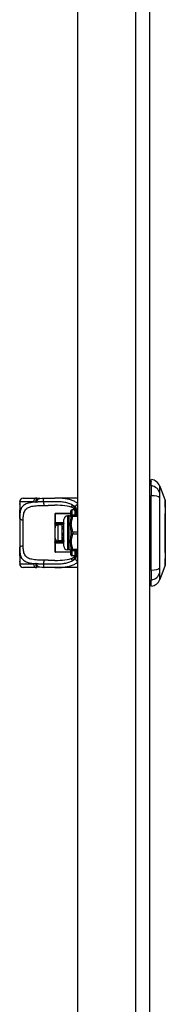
# Model space of a CAD drawing. Header units: inches. Extents: x 10 to 196, y 10 to 109.
# Tile 112 of 239: x 45.66 to 47.27, y 42.13 to 53.02. Entities that reach past the tile are written whole.
import ezdxf

# ---------------------------------------------------------------- set-up
doc = ezdxf.new("R2010")
doc.units = ezdxf.units.IN
doc.header["$MEASUREMENT"] = 0
doc.layers.add('Visible Edges(ANSI)', color=7, linetype='Continuous', lineweight=25)
doc.layers.add('Visible Tangent Edges(ANSI)', color=7, linetype='Continuous', lineweight=25)

msp = doc.modelspace()

# ---------------------------------------------------------------- linework, layer by layer
at = {"layer": 'Visible Edges(ANSI)'}
for p, q in [((47.103, 17.604), (47.103, 77.085)), ((46.303, 40.387), (46.303, 54.302)), ((47.118, 47.868), (47.118, 47.936)), ((47.118, 47.868), (47.118, 47.757)), ((47.211, 47.862), (47.273, 47.702)), ((45.697, 47.729), (45.833, 47.729)), ((46.303, 47.729), (46.047, 47.729)), ((47.118, 46.933), (47.118, 47.757)), ((45.658, 47.689), (45.658, 47.67)), ((45.658, 47.67), (45.658, 47.546)), ((45.658, 47.508), (45.658, 47.546)), ((46.048, 47.551), (46.048, 47.552)), ((46.048, 47.551), (46.048, 47.45)), ((46.225, 47.56), (46.056, 47.56)), ((46.207, 47.532), (46.187, 47.532)), ((46.225, 47.539), (46.225, 47.589)), ((46.246, 47.539), (46.23, 47.539)), ((46.267, 47.601), (46.237, 47.601)), ((46.303, 47.539), (46.246, 47.539)), ((46.284, 47.59), (46.284, 47.539)), ((45.658, 47.508), (45.658, 47.182)), ((46.048, 47.446), (46.048, 47.45)), ((46.048, 47.446), (46.048, 47.382)), ((46.05, 47.287), (46.05, 47.402)), ((46.129, 47.433), (46.082, 47.433)), ((46.129, 47.433), (46.13, 47.434)), ((46.129, 47.397), (46.129, 47.433)), ((46.148, 47.197), (46.148, 47.492)), ((46.05, 47.382), (46.048, 47.382)), ((46.048, 47.308), (46.05, 47.308)), ((46.048, 47.308), (46.048, 47.244)), ((46.129, 47.308), (46.129, 47.397)), ((46.129, 47.256), (46.129, 47.308)), ((46.139, 47.345), (46.148, 47.345)), ((46.14, 47.32), (46.141, 47.321)), ((46.048, 47.24), (46.048, 47.244)), ((46.048, 47.24), (46.048, 47.139)), ((46.129, 47.256), (46.082, 47.256)), ((46.129, 47.256), (46.129, 47.256)), ((46.129, 47.256), (46.13, 47.255)), ((46.131, 47.255), (46.134, 47.255)), ((46.148, 47.245), (46.144, 47.241)), ((46.148, 47.245), (46.144, 47.241)), ((46.147, 47.25), (46.148, 47.25)), ((45.658, 47.144), (45.658, 47.182)), ((45.658, 47.144), (45.658, 47.02)), ((46.048, 47.138), (46.048, 47.139)), ((46.225, 47.13), (46.056, 47.13)), ((46.207, 47.158), (46.187, 47.158)), ((46.225, 47.101), (46.225, 47.15)), ((46.23, 47.15), (46.246, 47.15)), ((46.267, 47.089), (46.237, 47.089)), ((46.246, 47.15), (46.303, 47.15)), ((46.284, 47.15), (46.284, 47.106)), ((45.658, 47.02), (45.658, 47.001)), ((47.273, 46.988), (47.211, 46.828)), ((45.833, 46.961), (45.697, 46.961)), ((46.303, 46.961), (46.047, 46.961)), ((47.118, 46.933), (47.118, 46.823)), ((47.118, 46.754), (47.118, 46.823))]:
    msp.add_line(p, q, dxfattribs=at)
at = {"layer": 'Visible Edges(ANSI)', "flags": 128}
for points in [[(45.85, 47.728), (45.849, 47.728), (45.848, 47.728), (45.848, 47.728), (45.847, 47.728), (45.846, 47.728), (45.845, 47.728), (45.845, 47.728), (45.844, 47.728), (45.843, 47.728), (45.843, 47.728), (45.842, 47.729), (45.841, 47.729), (45.84, 47.729), (45.84, 47.729), (45.839, 47.729), (45.838, 47.729), (45.838, 47.729), (45.837, 47.729), (45.836, 47.729), (45.835, 47.729), (45.835, 47.729), (45.834, 47.729), (45.833, 47.729), (45.833, 47.729)], [(45.928, 47.727), (45.958, 47.728), (45.988, 47.728), (46.018, 47.729), (46.047, 47.729)], [(45.662, 47.606), (45.663, 47.613), (45.663, 47.621), (45.664, 47.63), (45.663, 47.639), (45.663, 47.647), (45.662, 47.654), (45.661, 47.66), (45.661, 47.661), (45.66, 47.662)], [(45.88, 47.726), (45.865, 47.726), (45.85, 47.728)], [(45.88, 47.726), (45.904, 47.727), (45.928, 47.727)], [(46.247, 47.623), (46.229, 47.63), (46.208, 47.637), (46.184, 47.642), (46.16, 47.645), (46.133, 47.648), (46.106, 47.649), (46.077, 47.65), (46.047, 47.65)], [(46.271, 47.594), (46.265, 47.605), (46.258, 47.614), (46.255, 47.617), (46.252, 47.62), (46.25, 47.622), (46.247, 47.623)], [(47.273, 46.99), (47.273, 46.99), (47.273, 46.992), (47.273, 46.994), (47.273, 46.997), (47.273, 47.001), (47.273, 47.005), (47.273, 47.011), (47.273, 47.017), (47.273, 47.024), (47.273, 47.032), (47.273, 47.04), (47.273, 47.05), (47.273, 47.06), (47.274, 47.07), (47.274, 47.082), (47.274, 47.094), (47.274, 47.106), (47.274, 47.119), (47.273, 47.133), (47.273, 47.147), (47.273, 47.162), (47.273, 47.177), (47.273, 47.193), (47.273, 47.209), (47.273, 47.225), (47.273, 47.242), (47.273, 47.259), (47.273, 47.276), (47.273, 47.293), (47.273, 47.31), (47.273, 47.327), (47.273, 47.345), (47.273, 47.362), (47.273, 47.38), (47.273, 47.397), (47.273, 47.414), (47.273, 47.431), (47.273, 47.448), (47.273, 47.465), (47.273, 47.481), (47.273, 47.497), (47.273, 47.513), (47.273, 47.528), (47.273, 47.543), (47.273, 47.557), (47.274, 47.571), (47.274, 47.584), (47.274, 47.596), (47.274, 47.608), (47.274, 47.62), (47.273, 47.63), (47.273, 47.64), (47.273, 47.65), (47.273, 47.658), (47.273, 47.666), (47.273, 47.673), (47.273, 47.679), (47.273, 47.685), (47.273, 47.69), (47.273, 47.693), (47.273, 47.696), (47.273, 47.698), (47.273, 47.7), (47.273, 47.7)], [(45.658, 47.546), (45.658, 47.562), (45.659, 47.577), (45.66, 47.591), (45.662, 47.606)], [(46.282, 47.539), (46.281, 47.555), (46.278, 47.569), (46.275, 47.582), (46.271, 47.594)], [(46.129, 47.397), (46.129, 47.397), (46.129, 47.398), (46.129, 47.398), (46.129, 47.399), (46.129, 47.399), (46.129, 47.4), (46.129, 47.4), (46.129, 47.401), (46.129, 47.401), (46.129, 47.402), (46.129, 47.403), (46.13, 47.403), (46.13, 47.404), (46.13, 47.404), (46.13, 47.405), (46.13, 47.405), (46.13, 47.406), (46.13, 47.406), (46.13, 47.407), (46.13, 47.407), (46.13, 47.408), (46.13, 47.408), (46.13, 47.409), (46.131, 47.409)], [(46.131, 47.434), (46.131, 47.434), (46.13, 47.434), (46.13, 47.434), (46.13, 47.434), (46.13, 47.434), (46.13, 47.434), (46.13, 47.434), (46.13, 47.434), (46.13, 47.434), (46.13, 47.434), (46.13, 47.434), (46.13, 47.434), (46.13, 47.434), (46.13, 47.434), (46.13, 47.434), (46.13, 47.434), (46.13, 47.434), (46.13, 47.434), (46.13, 47.434), (46.13, 47.434), (46.13, 47.434), (46.13, 47.434), (46.13, 47.434), (46.13, 47.434)], [(46.148, 47.452), (46.147, 47.451), (46.146, 47.45), (46.146, 47.449), (46.145, 47.449), (46.144, 47.448), (46.143, 47.447), (46.143, 47.447), (46.142, 47.446), (46.141, 47.445), (46.141, 47.444), (46.14, 47.444), (46.139, 47.443), (46.138, 47.442), (46.138, 47.442), (46.137, 47.441), (46.136, 47.44), (46.136, 47.439), (46.135, 47.439), (46.134, 47.438), (46.133, 47.437), (46.133, 47.436), (46.132, 47.436), (46.131, 47.435), (46.131, 47.434)], [(46.131, 47.409), (46.131, 47.41), (46.132, 47.41), (46.133, 47.411), (46.133, 47.411), (46.134, 47.412), (46.135, 47.412), (46.136, 47.413), (46.136, 47.413), (46.137, 47.414), (46.138, 47.414), (46.138, 47.415), (46.139, 47.415), (46.14, 47.416), (46.141, 47.416), (46.141, 47.417), (46.142, 47.417), (46.143, 47.418), (46.143, 47.418), (46.144, 47.419), (46.145, 47.419), (46.146, 47.42), (46.146, 47.42), (46.147, 47.421), (46.148, 47.421)], [(46.131, 47.409), (46.131, 47.41), (46.132, 47.41), (46.133, 47.41), (46.133, 47.41), (46.134, 47.41), (46.135, 47.41), (46.136, 47.41), (46.136, 47.41), (46.137, 47.41), (46.138, 47.41), (46.138, 47.41), (46.139, 47.41), (46.14, 47.41), (46.141, 47.41), (46.141, 47.41), (46.142, 47.41), (46.143, 47.41), (46.143, 47.411), (46.144, 47.411), (46.145, 47.411), (46.146, 47.411), (46.146, 47.411), (46.147, 47.411), (46.148, 47.411)], [(46.131, 47.384), (46.13, 47.385), (46.13, 47.385), (46.13, 47.386), (46.13, 47.386), (46.13, 47.387), (46.13, 47.387), (46.13, 47.388), (46.13, 47.388), (46.13, 47.389), (46.13, 47.389), (46.13, 47.39), (46.13, 47.39), (46.129, 47.391), (46.129, 47.391), (46.129, 47.392), (46.129, 47.392), (46.129, 47.393), (46.129, 47.393), (46.129, 47.394), (46.129, 47.394), (46.129, 47.395), (46.129, 47.396), (46.129, 47.396), (46.129, 47.397)], [(46.129, 47.308), (46.129, 47.309), (46.129, 47.31), (46.129, 47.31), (46.129, 47.311), (46.129, 47.312), (46.129, 47.312), (46.129, 47.313), (46.129, 47.313), (46.129, 47.314), (46.129, 47.315), (46.129, 47.315), (46.13, 47.316), (46.13, 47.316), (46.13, 47.317), (46.13, 47.318), (46.13, 47.318), (46.13, 47.319), (46.13, 47.319), (46.13, 47.32), (46.13, 47.321), (46.13, 47.321), (46.13, 47.322), (46.13, 47.322), (46.131, 47.323)], [(46.131, 47.294), (46.13, 47.295), (46.13, 47.295), (46.13, 47.296), (46.13, 47.297), (46.13, 47.297), (46.13, 47.298), (46.13, 47.298), (46.13, 47.299), (46.13, 47.3), (46.13, 47.3), (46.13, 47.301), (46.13, 47.301), (46.129, 47.302), (46.129, 47.303), (46.129, 47.303), (46.129, 47.304), (46.129, 47.304), (46.129, 47.305), (46.129, 47.306), (46.129, 47.306), (46.129, 47.307), (46.129, 47.307), (46.129, 47.308), (46.129, 47.308)], [(46.148, 47.396), (46.147, 47.396), (46.146, 47.395), (46.146, 47.395), (46.145, 47.394), (46.144, 47.394), (46.143, 47.393), (46.143, 47.393), (46.142, 47.392), (46.141, 47.392), (46.141, 47.391), (46.14, 47.391), (46.139, 47.39), (46.138, 47.39), (46.138, 47.389), (46.137, 47.389), (46.136, 47.388), (46.136, 47.388), (46.135, 47.387), (46.134, 47.387), (46.133, 47.386), (46.133, 47.386), (46.132, 47.385), (46.131, 47.385), (46.131, 47.384)], [(46.131, 47.323), (46.131, 47.323), (46.131, 47.323), (46.132, 47.323), (46.132, 47.323), (46.133, 47.322), (46.133, 47.322), (46.133, 47.322), (46.134, 47.322), (46.134, 47.322), (46.134, 47.322), (46.135, 47.322), (46.135, 47.322), (46.136, 47.322), (46.136, 47.321), (46.136, 47.321), (46.137, 47.321), (46.137, 47.321), (46.137, 47.321), (46.138, 47.321), (46.138, 47.321), (46.139, 47.321), (46.139, 47.321), (46.139, 47.321), (46.14, 47.32)], [(46.131, 47.294), (46.131, 47.294), (46.132, 47.294), (46.133, 47.294), (46.133, 47.295), (46.134, 47.295), (46.135, 47.295), (46.136, 47.295), (46.136, 47.295), (46.137, 47.295), (46.138, 47.295), (46.138, 47.295), (46.139, 47.295), (46.14, 47.295), (46.141, 47.295), (46.141, 47.295), (46.142, 47.295), (46.143, 47.295), (46.143, 47.296), (46.144, 47.296), (46.145, 47.296), (46.146, 47.296), (46.146, 47.296), (46.147, 47.296), (46.148, 47.296)], [(46.141, 47.291), (46.14, 47.291), (46.14, 47.291), (46.14, 47.292), (46.139, 47.292), (46.139, 47.292), (46.138, 47.292), (46.138, 47.292), (46.137, 47.292), (46.137, 47.292), (46.137, 47.292), (46.136, 47.293), (46.136, 47.293), (46.135, 47.293), (46.135, 47.293), (46.134, 47.293), (46.134, 47.293), (46.134, 47.293), (46.133, 47.293), (46.133, 47.294), (46.132, 47.294), (46.132, 47.294), (46.131, 47.294), (46.131, 47.294), (46.131, 47.294)], [(46.139, 47.345), (46.139, 47.344), (46.139, 47.343), (46.139, 47.342), (46.139, 47.341), (46.139, 47.34), (46.139, 47.339), (46.139, 47.338), (46.14, 47.337), (46.14, 47.336), (46.14, 47.335), (46.14, 47.334), (46.14, 47.333), (46.14, 47.332), (46.14, 47.331), (46.14, 47.33), (46.14, 47.329), (46.14, 47.328), (46.14, 47.327), (46.14, 47.326), (46.14, 47.325), (46.14, 47.324), (46.14, 47.323), (46.14, 47.322), (46.141, 47.321)], [(46.14, 47.32), (46.14, 47.321), (46.14, 47.322), (46.14, 47.323), (46.14, 47.324), (46.14, 47.325), (46.14, 47.326), (46.14, 47.327), (46.14, 47.328), (46.14, 47.329), (46.139, 47.33), (46.139, 47.331), (46.139, 47.332), (46.139, 47.333), (46.139, 47.334), (46.139, 47.335), (46.139, 47.336), (46.139, 47.337), (46.139, 47.338), (46.139, 47.339), (46.139, 47.34), (46.139, 47.341), (46.139, 47.342), (46.139, 47.344), (46.139, 47.345)], [(46.141, 47.321), (46.141, 47.321), (46.141, 47.321), (46.141, 47.321), (46.142, 47.321), (46.142, 47.32), (46.142, 47.32), (46.143, 47.32), (46.143, 47.32), (46.143, 47.32), (46.144, 47.32), (46.144, 47.32), (46.144, 47.32), (46.144, 47.32), (46.145, 47.32), (46.145, 47.32), (46.145, 47.32), (46.146, 47.319), (46.146, 47.319), (46.146, 47.319), (46.147, 47.319), (46.147, 47.319), (46.147, 47.319), (46.147, 47.319), (46.148, 47.319)], [(46.129, 47.256), (46.129, 47.256), (46.129, 47.257), (46.129, 47.257), (46.129, 47.257), (46.129, 47.257), (46.129, 47.257), (46.129, 47.257), (46.129, 47.257), (46.129, 47.257), (46.129, 47.257), (46.129, 47.257), (46.13, 47.257), (46.13, 47.257), (46.13, 47.257), (46.13, 47.257), (46.13, 47.258), (46.13, 47.258), (46.13, 47.258), (46.13, 47.258), (46.13, 47.258), (46.13, 47.258), (46.13, 47.258), (46.13, 47.258), (46.131, 47.258)], [(46.131, 47.255), (46.13, 47.255), (46.13, 47.255), (46.13, 47.255), (46.13, 47.255), (46.13, 47.255), (46.13, 47.255), (46.13, 47.255), (46.13, 47.255), (46.13, 47.255), (46.13, 47.255), (46.13, 47.256), (46.13, 47.256), (46.129, 47.256), (46.129, 47.256), (46.129, 47.256), (46.129, 47.256), (46.129, 47.256), (46.129, 47.256), (46.129, 47.256), (46.129, 47.256), (46.129, 47.256), (46.129, 47.256), (46.129, 47.256), (46.129, 47.256)], [(46.131, 47.258), (46.131, 47.258), (46.132, 47.257), (46.132, 47.257), (46.133, 47.256), (46.133, 47.256), (46.134, 47.255), (46.134, 47.255), (46.135, 47.254), (46.135, 47.254), (46.136, 47.253), (46.136, 47.253), (46.137, 47.252), (46.137, 47.252), (46.138, 47.251), (46.138, 47.251), (46.139, 47.25), (46.139, 47.249), (46.14, 47.249), (46.14, 47.248), (46.141, 47.248), (46.142, 47.247), (46.142, 47.247), (46.143, 47.246), (46.143, 47.246)], [(46.144, 47.241), (46.143, 47.242), (46.143, 47.242), (46.142, 47.243), (46.142, 47.243), (46.141, 47.244), (46.141, 47.245), (46.14, 47.245), (46.14, 47.246), (46.139, 47.246), (46.138, 47.247), (46.138, 47.247), (46.137, 47.248), (46.137, 47.248), (46.136, 47.249), (46.136, 47.25), (46.135, 47.25), (46.135, 47.251), (46.134, 47.251), (46.133, 47.252), (46.133, 47.252), (46.132, 47.253), (46.132, 47.254), (46.131, 47.254), (46.131, 47.255)], [(46.143, 47.292), (46.142, 47.292), (46.142, 47.292), (46.142, 47.292), (46.142, 47.292), (46.142, 47.292), (46.142, 47.292), (46.142, 47.292), (46.142, 47.292), (46.142, 47.292), (46.142, 47.292), (46.142, 47.292), (46.142, 47.292), (46.142, 47.292), (46.142, 47.292), (46.141, 47.292), (46.141, 47.291), (46.141, 47.291), (46.141, 47.291), (46.141, 47.291), (46.141, 47.291), (46.141, 47.291), (46.141, 47.291), (46.141, 47.291), (46.141, 47.291)], [(46.143, 47.246), (46.143, 47.247), (46.143, 47.248), (46.143, 47.249), (46.143, 47.25), (46.143, 47.252), (46.143, 47.253), (46.142, 47.255), (46.142, 47.256), (46.142, 47.258), (46.142, 47.26), (46.142, 47.261), (46.142, 47.263), (46.142, 47.265), (46.142, 47.267), (46.142, 47.269), (46.142, 47.272), (46.141, 47.274), (46.141, 47.276), (46.141, 47.279), (46.141, 47.281), (46.141, 47.283), (46.141, 47.286), (46.141, 47.289), (46.141, 47.291)], [(46.148, 47.291), (46.148, 47.291), (46.147, 47.291), (46.147, 47.291), (46.147, 47.291), (46.147, 47.291), (46.146, 47.291), (46.146, 47.291), (46.146, 47.291), (46.146, 47.291), (46.146, 47.291), (46.145, 47.291), (46.145, 47.291), (46.145, 47.291), (46.145, 47.291), (46.144, 47.292), (46.144, 47.292), (46.144, 47.292), (46.144, 47.292), (46.144, 47.292), (46.143, 47.292), (46.143, 47.292), (46.143, 47.292), (46.143, 47.292), (46.143, 47.292)], [(46.143, 47.292), (46.143, 47.29), (46.143, 47.287), (46.143, 47.285), (46.143, 47.282), (46.143, 47.28), (46.144, 47.278), (46.144, 47.276), (46.144, 47.274), (46.144, 47.272), (46.144, 47.27), (46.145, 47.268), (46.145, 47.266), (46.145, 47.264), (46.145, 47.263), (46.145, 47.261), (46.146, 47.26), (46.146, 47.258), (46.146, 47.257), (46.146, 47.255), (46.146, 47.254), (46.147, 47.253), (46.147, 47.252), (46.147, 47.251), (46.147, 47.25)], [(46.143, 47.246), (46.143, 47.246), (46.143, 47.246), (46.144, 47.246), (46.144, 47.247), (46.144, 47.247), (46.144, 47.247), (46.144, 47.247), (46.144, 47.247), (46.145, 47.248), (46.145, 47.248), (46.145, 47.248), (46.145, 47.248), (46.145, 47.248), (46.145, 47.248), (46.146, 47.249), (46.146, 47.249), (46.146, 47.249), (46.146, 47.249), (46.146, 47.249), (46.146, 47.249), (46.147, 47.25), (46.147, 47.25), (46.147, 47.25), (46.147, 47.25)], [(46.144, 47.241), (46.144, 47.241), (46.144, 47.241), (46.144, 47.241), (46.144, 47.241), (46.144, 47.241), (46.144, 47.241), (46.144, 47.241), (46.144, 47.241), (46.144, 47.241), (46.144, 47.241), (46.144, 47.241), (46.144, 47.241), (46.144, 47.241), (46.144, 47.241), (46.144, 47.241), (46.144, 47.241), (46.144, 47.241), (46.144, 47.241), (46.144, 47.241), (46.144, 47.241), (46.144, 47.241), (46.144, 47.241), (46.144, 47.241), (46.144, 47.241)], [(45.662, 47.084), (45.66, 47.099), (45.659, 47.113), (45.658, 47.129), (45.658, 47.144)], [(45.66, 47.028), (45.661, 47.029), (45.661, 47.03), (45.662, 47.036), (45.663, 47.043), (45.663, 47.051), (45.664, 47.06), (45.663, 47.069), (45.663, 47.077), (45.662, 47.084)], [(46.271, 47.096), (46.265, 47.085), (46.258, 47.076), (46.255, 47.073), (46.252, 47.07), (46.25, 47.068), (46.247, 47.067)], [(46.282, 47.15), (46.281, 47.135), (46.278, 47.12), (46.275, 47.108), (46.271, 47.096)], [(46.047, 47.04), (46.077, 47.04), (46.106, 47.041), (46.133, 47.042), (46.16, 47.045), (46.184, 47.049), (46.207, 47.053), (46.229, 47.06), (46.247, 47.067)], [(45.833, 46.961), (45.833, 46.961), (45.834, 46.961), (45.835, 46.961), (45.835, 46.961), (45.836, 46.961), (45.837, 46.961), (45.838, 46.961), (45.838, 46.961), (45.839, 46.961), (45.84, 46.961), (45.84, 46.961), (45.841, 46.961), (45.842, 46.962), (45.843, 46.962), (45.843, 46.962), (45.844, 46.962), (45.845, 46.962), (45.845, 46.962), (45.846, 46.962), (45.847, 46.962), (45.848, 46.962), (45.848, 46.962), (45.849, 46.962), (45.85, 46.962)], [(45.88, 46.964), (45.865, 46.964), (45.85, 46.962)], [(45.928, 46.963), (45.904, 46.963), (45.88, 46.964)], [(46.047, 46.961), (46.018, 46.961), (45.988, 46.962), (45.958, 46.962), (45.928, 46.963)]]:
    msp.add_lwpolyline(points, dxfattribs=at)
at = {"layer": 'Visible Edges(ANSI)'}
for centre, radius, start, end in [((47.126, 47.877), 0.0394, 101.537, 126.8699), ((47.101, 47.819), 0.118, 21.2505, 81.3991), ((45.697, 47.689), 0.0394, 90, 180), ((45.678, 47.67), 0.0197, 180, 213.12), ((47.268, 47.7), 0.00492, 0.2088, 21.2505), ((46.056, 47.552), 0.00787, 90, 180), ((46.187, 47.492), 0.0394, 90, 180), ((46.207, 47.551), 0.0197, 270, 306.8699), ((46.23, 47.52), 0.0197, 90, 126.8699), ((46.237, 47.589), 0.0118, 90, 180), ((46.082, 47.402), 0.0315, 90, 180), ((46.082, 47.287), 0.0315, 180, 270), ((46.187, 47.197), 0.0394, 180, 270), ((46.056, 47.138), 0.00787, 180, 270), ((46.207, 47.138), 0.0197, 53.1301, 90), ((46.23, 47.169), 0.0197, 233.1301, 270), ((46.237, 47.101), 0.0118, 180, 270), ((45.678, 47.02), 0.0197, 146.88, 180), ((45.697, 47.001), 0.0394, 180, 270), ((47.268, 46.99), 0.00492, 338.7495, 359.7912), ((47.126, 46.814), 0.0394, 233.1301, 258.463), ((47.101, 46.871), 0.118, 278.6009, 338.7495)]:
    msp.add_arc(centre, radius, start, end, dxfattribs=at)
at = {"layer": 'Visible Tangent Edges(ANSI)'}
for p, q in [((46.942, 77.085), (46.942, 17.604)), ((45.813, 47.689), (45.658, 47.689)), ((45.658, 47.67), (45.658, 47.67)), ((46.275, 47.632), (46.275, 47.61)), ((46.056, 47.56), (46.056, 47.558)), ((46.056, 47.558), (46.225, 47.558)), ((46.056, 47.457), (46.056, 47.558)), ((46.187, 47.532), (46.187, 47.158)), ((46.207, 47.158), (46.207, 47.532)), ((46.237, 47.601), (46.237, 47.539)), ((46.246, 47.539), (46.246, 47.53)), ((46.246, 47.53), (46.303, 47.53)), ((46.264, 47.606), (46.264, 47.601)), ((46.272, 47.539), (46.272, 47.59)), ((45.697, 47.201), (45.697, 47.489)), ((46.056, 47.446), (46.048, 47.446)), ((46.056, 47.457), (46.056, 47.446)), ((46.148, 47.457), (46.056, 47.457)), ((46.056, 47.446), (46.143, 47.446)), ((46.056, 47.419), (46.056, 47.446)), ((46.082, 47.433), (46.082, 47.256)), ((46.303, 47.354), (46.246, 47.354)), ((46.246, 47.354), (46.246, 47.335)), ((46.246, 47.335), (46.303, 47.335)), ((46.048, 47.244), (46.056, 47.244)), ((46.056, 47.244), (46.056, 47.27)), ((46.056, 47.244), (46.056, 47.233)), ((46.142, 47.244), (46.056, 47.244)), ((46.056, 47.233), (46.148, 47.233)), ((46.056, 47.132), (46.056, 47.233)), ((46.148, 47.244), (46.147, 47.244)), ((46.056, 47.132), (46.056, 47.13)), ((46.225, 47.132), (46.056, 47.132)), ((46.237, 47.15), (46.237, 47.089)), ((46.303, 47.159), (46.246, 47.159)), ((46.246, 47.159), (46.246, 47.15)), ((46.264, 47.089), (46.264, 47.084)), ((46.272, 47.101), (46.272, 47.15)), ((46.275, 47.08), (46.275, 47.058)), ((45.658, 47.02), (45.658, 47.02)), ((45.658, 47.001), (45.813, 47.001))]:
    msp.add_line(p, q, dxfattribs=at)
at = {"layer": 'Visible Tangent Edges(ANSI)', "flags": 128}
for points in [[(47.212, 47.785), (47.212, 47.793), (47.212, 47.799), (47.212, 47.804), (47.212, 47.809), (47.212, 47.814), (47.212, 47.819), (47.212, 47.823), (47.212, 47.828), (47.212, 47.832), (47.212, 47.835), (47.212, 47.839), (47.212, 47.842), (47.211, 47.845), (47.211, 47.848), (47.211, 47.851), (47.211, 47.853), (47.211, 47.855), (47.211, 47.857), (47.211, 47.858), (47.211, 47.859), (47.211, 47.86), (47.211, 47.861), (47.211, 47.861), (47.211, 47.862)], [(46.303, 47.668), (46.295, 47.674), (46.287, 47.68), (46.278, 47.686), (46.27, 47.691), (46.261, 47.696), (46.251, 47.701), (46.242, 47.704), (46.232, 47.708), (46.222, 47.711), (46.211, 47.714), (46.201, 47.717), (46.19, 47.719), (46.179, 47.721), (46.168, 47.723), (46.156, 47.724), (46.145, 47.725), (46.133, 47.726), (46.121, 47.727), (46.109, 47.728), (46.097, 47.728), (46.085, 47.728), (46.072, 47.729), (46.059, 47.729), (46.047, 47.729)], [(47.212, 46.956), (47.212, 46.99), (47.212, 47.021), (47.212, 47.052), (47.212, 47.084), (47.212, 47.116), (47.212, 47.148), (47.211, 47.181), (47.211, 47.213), (47.211, 47.246), (47.211, 47.279), (47.211, 47.312), (47.211, 47.345), (47.211, 47.378), (47.211, 47.411), (47.211, 47.444), (47.211, 47.476), (47.211, 47.509), (47.212, 47.542), (47.212, 47.574), (47.212, 47.606), (47.212, 47.638), (47.212, 47.669), (47.212, 47.7), (47.212, 47.734)], [(47.212, 47.734), (47.212, 47.736), (47.212, 47.739), (47.212, 47.742), (47.212, 47.744), (47.212, 47.747), (47.212, 47.75), (47.212, 47.752), (47.212, 47.755), (47.212, 47.757), (47.212, 47.759), (47.212, 47.762), (47.212, 47.764), (47.212, 47.766), (47.212, 47.768), (47.212, 47.77), (47.212, 47.772), (47.212, 47.774), (47.212, 47.776), (47.212, 47.777), (47.212, 47.779), (47.212, 47.781), (47.212, 47.782), (47.212, 47.784), (47.212, 47.785)], [(45.841, 47.685), (45.825, 47.684), (45.81, 47.683), (45.795, 47.681), (45.78, 47.679), (45.766, 47.676), (45.753, 47.673), (45.741, 47.669), (45.73, 47.665), (45.719, 47.659), (45.71, 47.654), (45.701, 47.647), (45.693, 47.64), (45.686, 47.633), (45.68, 47.624), (45.675, 47.615), (45.671, 47.605), (45.667, 47.595), (45.664, 47.584), (45.662, 47.572), (45.66, 47.56), (45.659, 47.548), (45.658, 47.535), (45.658, 47.521), (45.658, 47.508)], [(45.662, 47.603), (45.662, 47.605), (45.663, 47.609), (45.663, 47.612), (45.663, 47.615), (45.664, 47.619), (45.664, 47.623), (45.664, 47.627), (45.664, 47.63), (45.664, 47.634), (45.664, 47.638), (45.664, 47.642), (45.663, 47.646), (45.663, 47.649), (45.663, 47.652), (45.662, 47.656), (45.662, 47.658), (45.661, 47.661), (45.661, 47.663), (45.66, 47.665), (45.66, 47.667), (45.659, 47.668), (45.659, 47.669), (45.659, 47.67), (45.658, 47.67)], [(45.697, 47.489), (45.697, 47.504), (45.698, 47.518), (45.699, 47.531), (45.701, 47.544), (45.703, 47.556), (45.706, 47.568), (45.71, 47.579), (45.715, 47.589), (45.721, 47.598), (45.728, 47.606), (45.736, 47.614), (45.745, 47.62), (45.756, 47.626), (45.768, 47.631), (45.78, 47.635), (45.794, 47.639), (45.809, 47.641), (45.824, 47.644), (45.84, 47.645), (45.857, 47.647), (45.874, 47.647), (45.892, 47.648), (45.91, 47.649), (45.929, 47.649)], [(45.813, 47.689), (45.814, 47.689), (45.815, 47.689), (45.816, 47.689), (45.817, 47.689), (45.818, 47.689), (45.82, 47.689), (45.821, 47.689), (45.822, 47.689), (45.823, 47.689), (45.824, 47.689), (45.826, 47.689), (45.827, 47.689), (45.828, 47.688), (45.829, 47.688), (45.831, 47.688), (45.832, 47.688), (45.833, 47.687), (45.834, 47.687), (45.835, 47.687), (45.837, 47.687), (45.838, 47.686), (45.839, 47.686), (45.84, 47.686), (45.841, 47.685)], [(45.85, 47.728), (45.849, 47.728), (45.848, 47.727), (45.847, 47.727), (45.847, 47.727), (45.846, 47.726), (45.845, 47.725), (45.844, 47.724), (45.843, 47.723), (45.843, 47.721), (45.842, 47.72), (45.842, 47.718), (45.841, 47.716), (45.84, 47.714), (45.84, 47.712), (45.84, 47.71), (45.839, 47.707), (45.839, 47.705), (45.839, 47.702), (45.839, 47.7), (45.839, 47.697), (45.84, 47.694), (45.84, 47.691), (45.841, 47.688), (45.841, 47.685)], [(45.841, 47.685), (45.843, 47.688), (45.844, 47.691), (45.846, 47.693), (45.847, 47.696), (45.848, 47.698), (45.85, 47.701), (45.851, 47.703), (45.853, 47.705), (45.854, 47.708), (45.856, 47.71), (45.858, 47.712), (45.859, 47.714), (45.861, 47.716), (45.862, 47.717), (45.864, 47.719), (45.866, 47.72), (45.868, 47.721), (45.869, 47.723), (45.871, 47.724), (45.873, 47.724), (45.875, 47.725), (45.876, 47.726), (45.878, 47.726), (45.88, 47.726)], [(45.922, 47.688), (45.919, 47.688), (45.915, 47.688), (45.912, 47.688), (45.909, 47.688), (45.905, 47.688), (45.902, 47.688), (45.898, 47.688), (45.895, 47.688), (45.891, 47.687), (45.888, 47.687), (45.884, 47.687), (45.881, 47.687), (45.878, 47.687), (45.874, 47.687), (45.871, 47.687), (45.868, 47.687), (45.864, 47.687), (45.861, 47.686), (45.858, 47.686), (45.854, 47.686), (45.851, 47.686), (45.848, 47.686), (45.845, 47.686), (45.841, 47.685)], [(45.922, 47.688), (45.922, 47.69), (45.922, 47.693), (45.922, 47.695), (45.923, 47.697), (45.923, 47.7), (45.923, 47.702), (45.923, 47.705), (45.923, 47.707), (45.923, 47.709), (45.923, 47.712), (45.924, 47.714), (45.924, 47.716), (45.924, 47.718), (45.924, 47.719), (45.925, 47.721), (45.925, 47.722), (45.926, 47.723), (45.926, 47.725), (45.926, 47.725), (45.927, 47.726), (45.927, 47.727), (45.927, 47.727), (45.928, 47.727), (45.928, 47.727)], [(46.236, 47.659), (46.226, 47.663), (46.215, 47.667), (46.204, 47.671), (46.193, 47.675), (46.182, 47.677), (46.17, 47.68), (46.158, 47.682), (46.145, 47.684), (46.133, 47.685), (46.12, 47.687), (46.107, 47.688), (46.093, 47.688), (46.08, 47.689), (46.066, 47.689), (46.053, 47.689), (46.039, 47.689), (46.025, 47.689), (46.01, 47.689), (45.996, 47.689), (45.981, 47.689), (45.967, 47.689), (45.952, 47.689), (45.937, 47.688), (45.922, 47.688)], [(45.929, 47.649), (45.934, 47.649), (45.939, 47.649), (45.944, 47.649), (45.949, 47.649), (45.954, 47.649), (45.959, 47.649), (45.964, 47.649), (45.969, 47.649), (45.974, 47.649), (45.979, 47.65), (45.984, 47.65), (45.988, 47.65), (45.993, 47.65), (45.998, 47.65), (46.003, 47.65), (46.008, 47.65), (46.013, 47.65), (46.018, 47.65), (46.023, 47.65), (46.028, 47.65), (46.032, 47.65), (46.037, 47.65), (46.042, 47.65), (46.047, 47.65)], [(46.236, 47.659), (46.238, 47.658), (46.239, 47.657), (46.241, 47.656), (46.243, 47.655), (46.245, 47.654), (46.247, 47.653), (46.248, 47.652), (46.25, 47.651), (46.252, 47.65), (46.253, 47.649), (46.255, 47.648), (46.257, 47.646), (46.258, 47.645), (46.26, 47.644), (46.262, 47.643), (46.263, 47.642), (46.265, 47.641), (46.266, 47.639), (46.268, 47.638), (46.269, 47.637), (46.271, 47.636), (46.272, 47.634), (46.274, 47.633), (46.275, 47.632)], [(46.275, 47.61), (46.274, 47.613), (46.273, 47.615), (46.272, 47.618), (46.27, 47.621), (46.269, 47.623), (46.268, 47.626), (46.266, 47.628), (46.265, 47.63), (46.263, 47.633), (46.262, 47.635), (46.26, 47.637), (46.258, 47.639), (46.257, 47.641), (46.255, 47.643), (46.253, 47.645), (46.252, 47.647), (46.25, 47.649), (46.248, 47.65), (46.246, 47.652), (46.244, 47.653), (46.242, 47.655), (46.24, 47.656), (46.238, 47.657), (46.236, 47.659)], [(46.275, 47.632), (46.276, 47.633), (46.277, 47.635), (46.277, 47.636), (46.278, 47.638), (46.279, 47.639), (46.28, 47.641), (46.28, 47.642), (46.281, 47.644), (46.282, 47.645), (46.284, 47.647), (46.285, 47.648), (46.286, 47.65), (46.287, 47.651), (46.288, 47.653), (46.29, 47.654), (46.291, 47.655), (46.293, 47.656), (46.294, 47.657), (46.295, 47.659), (46.297, 47.66), (46.298, 47.66), (46.3, 47.661), (46.301, 47.662), (46.303, 47.663)], [(46.275, 47.632), (46.276, 47.63), (46.277, 47.629), (46.278, 47.628), (46.278, 47.626), (46.279, 47.625), (46.279, 47.623), (46.28, 47.622), (46.28, 47.62), (46.281, 47.619), (46.281, 47.617), (46.282, 47.615), (46.282, 47.614), (46.282, 47.612), (46.283, 47.61), (46.283, 47.608), (46.283, 47.607), (46.283, 47.605), (46.283, 47.603), (46.284, 47.601), (46.284, 47.599), (46.284, 47.597), (46.284, 47.595), (46.284, 47.593), (46.284, 47.59)], [(47.273, 47.702), (47.273, 47.702), (47.273, 47.701), (47.273, 47.701), (47.273, 47.7), (47.273, 47.698), (47.273, 47.697), (47.273, 47.695), (47.273, 47.692), (47.273, 47.69), (47.273, 47.687), (47.273, 47.684), (47.273, 47.681), (47.273, 47.677), (47.273, 47.673), (47.273, 47.669), (47.273, 47.664), (47.273, 47.66), (47.273, 47.655), (47.273, 47.649), (47.273, 47.644), (47.273, 47.638), (47.273, 47.632), (47.273, 47.626), (47.273, 47.62)], [(47.273, 47.62), (47.273, 47.618), (47.273, 47.616), (47.273, 47.614), (47.273, 47.612), (47.273, 47.611), (47.273, 47.609), (47.273, 47.607), (47.273, 47.605), (47.273, 47.603), (47.273, 47.601), (47.273, 47.599), (47.273, 47.597), (47.273, 47.595), (47.273, 47.593), (47.273, 47.591), (47.273, 47.589), (47.273, 47.587), (47.273, 47.585), (47.273, 47.583), (47.273, 47.581), (47.273, 47.579), (47.273, 47.577), (47.273, 47.575), (47.273, 47.573)], [(45.658, 47.546), (45.658, 47.549), (45.658, 47.551), (45.658, 47.554), (45.658, 47.556), (45.658, 47.559), (45.658, 47.561), (45.658, 47.563), (45.658, 47.566), (45.658, 47.568), (45.658, 47.571), (45.659, 47.573), (45.659, 47.576), (45.659, 47.578), (45.659, 47.58), (45.659, 47.583), (45.659, 47.585), (45.66, 47.587), (45.66, 47.589), (45.66, 47.592), (45.66, 47.594), (45.661, 47.596), (45.661, 47.598), (45.661, 47.6), (45.662, 47.603)], [(46.219, 47.535), (46.219, 47.535), (46.219, 47.535), (46.219, 47.535), (46.219, 47.535), (46.219, 47.535), (46.22, 47.534), (46.22, 47.534), (46.221, 47.534), (46.221, 47.533), (46.221, 47.533), (46.222, 47.532), (46.222, 47.531), (46.223, 47.531), (46.223, 47.53), (46.224, 47.529), (46.224, 47.529), (46.224, 47.528), (46.225, 47.527), (46.225, 47.526), (46.225, 47.525), (46.226, 47.524), (46.226, 47.523), (46.226, 47.523), (46.226, 47.522)], [(46.226, 47.522), (46.226, 47.516), (46.225, 47.51), (46.225, 47.504), (46.224, 47.498), (46.223, 47.491), (46.222, 47.485), (46.221, 47.478), (46.221, 47.471), (46.22, 47.463), (46.219, 47.456), (46.219, 47.448), (46.219, 47.44), (46.219, 47.432), (46.219, 47.424), (46.22, 47.416), (46.221, 47.407), (46.221, 47.399), (46.222, 47.391), (46.223, 47.383), (46.224, 47.375), (46.225, 47.367), (46.225, 47.36), (46.226, 47.352), (46.226, 47.345)], [(46.246, 47.354), (46.245, 47.362), (46.244, 47.369), (46.243, 47.376), (46.241, 47.384), (46.24, 47.391), (46.238, 47.398), (46.236, 47.405), (46.234, 47.413), (46.233, 47.42), (46.231, 47.427), (46.231, 47.435), (46.23, 47.442), (46.231, 47.449), (46.231, 47.457), (46.233, 47.464), (46.234, 47.471), (46.236, 47.479), (46.238, 47.486), (46.24, 47.493), (46.241, 47.5), (46.243, 47.508), (46.244, 47.515), (46.245, 47.522), (46.246, 47.53)], [(46.283, 47.539), (46.283, 47.542), (46.283, 47.546), (46.283, 47.549), (46.283, 47.552), (46.282, 47.555), (46.282, 47.558), (46.282, 47.561), (46.282, 47.564), (46.282, 47.567), (46.281, 47.57), (46.281, 47.573), (46.281, 47.576), (46.28, 47.579), (46.28, 47.582), (46.28, 47.585), (46.279, 47.588), (46.279, 47.59), (46.279, 47.593), (46.278, 47.596), (46.278, 47.599), (46.277, 47.602), (46.277, 47.605), (46.276, 47.607), (46.275, 47.61)], [(46.284, 47.59), (46.284, 47.591), (46.284, 47.592), (46.284, 47.593), (46.284, 47.594), (46.285, 47.595), (46.285, 47.596), (46.285, 47.597), (46.286, 47.598), (46.286, 47.599), (46.287, 47.6), (46.288, 47.601), (46.288, 47.602), (46.289, 47.603), (46.29, 47.604), (46.291, 47.605), (46.292, 47.606), (46.293, 47.607), (46.295, 47.608), (46.296, 47.609), (46.297, 47.61), (46.298, 47.611), (46.3, 47.612), (46.301, 47.613), (46.303, 47.613)], [(47.273, 47.573), (47.273, 47.556), (47.273, 47.54), (47.273, 47.522), (47.273, 47.504), (47.273, 47.485), (47.273, 47.466), (47.273, 47.446), (47.273, 47.427), (47.273, 47.406), (47.273, 47.386), (47.273, 47.366), (47.273, 47.345), (47.273, 47.324), (47.273, 47.304), (47.273, 47.284), (47.273, 47.263), (47.273, 47.243), (47.273, 47.224), (47.273, 47.205), (47.273, 47.186), (47.273, 47.168), (47.273, 47.15), (47.273, 47.134), (47.273, 47.117)], [(46.226, 47.345), (46.226, 47.337), (46.225, 47.329), (46.225, 47.322), (46.224, 47.314), (46.223, 47.306), (46.222, 47.298), (46.221, 47.29), (46.221, 47.282), (46.22, 47.273), (46.219, 47.265), (46.219, 47.257), (46.219, 47.249), (46.219, 47.241), (46.219, 47.233), (46.22, 47.226), (46.221, 47.218), (46.221, 47.211), (46.222, 47.204), (46.223, 47.198), (46.224, 47.191), (46.225, 47.185), (46.225, 47.179), (46.226, 47.173), (46.226, 47.167)], [(46.246, 47.159), (46.245, 47.167), (46.244, 47.174), (46.243, 47.182), (46.241, 47.189), (46.24, 47.196), (46.238, 47.203), (46.236, 47.21), (46.234, 47.218), (46.233, 47.225), (46.231, 47.232), (46.231, 47.24), (46.23, 47.247), (46.231, 47.254), (46.231, 47.262), (46.233, 47.269), (46.234, 47.276), (46.236, 47.284), (46.238, 47.291), (46.24, 47.298), (46.241, 47.305), (46.243, 47.313), (46.244, 47.32), (46.245, 47.327), (46.246, 47.335)], [(45.929, 47.041), (45.91, 47.042), (45.892, 47.042), (45.874, 47.043), (45.857, 47.044), (45.84, 47.045), (45.824, 47.047), (45.808, 47.049), (45.794, 47.052), (45.78, 47.055), (45.767, 47.059), (45.756, 47.064), (45.745, 47.07), (45.736, 47.076), (45.728, 47.084), (45.721, 47.092), (45.715, 47.101), (45.71, 47.111), (45.706, 47.122), (45.703, 47.134), (45.701, 47.146), (45.699, 47.159), (45.698, 47.172), (45.697, 47.187), (45.697, 47.201)], [(45.658, 47.182), (45.658, 47.169), (45.658, 47.155), (45.659, 47.142), (45.66, 47.13), (45.662, 47.118), (45.664, 47.106), (45.667, 47.095), (45.671, 47.085), (45.675, 47.075), (45.68, 47.066), (45.686, 47.057), (45.693, 47.05), (45.701, 47.043), (45.71, 47.036), (45.719, 47.031), (45.73, 47.026), (45.741, 47.021), (45.753, 47.017), (45.766, 47.014), (45.78, 47.011), (45.794, 47.009), (45.81, 47.007), (45.825, 47.006), (45.841, 47.005)], [(45.662, 47.087), (45.661, 47.09), (45.661, 47.092), (45.661, 47.094), (45.66, 47.096), (45.66, 47.098), (45.66, 47.101), (45.66, 47.103), (45.659, 47.105), (45.659, 47.108), (45.659, 47.11), (45.659, 47.112), (45.659, 47.115), (45.659, 47.117), (45.658, 47.119), (45.658, 47.122), (45.658, 47.124), (45.658, 47.127), (45.658, 47.129), (45.658, 47.131), (45.658, 47.134), (45.658, 47.136), (45.658, 47.139), (45.658, 47.142), (45.658, 47.144)], [(45.658, 47.02), (45.659, 47.02), (45.659, 47.021), (45.659, 47.022), (45.66, 47.023), (45.66, 47.025), (45.661, 47.027), (45.661, 47.029), (45.662, 47.032), (45.662, 47.035), (45.663, 47.038), (45.663, 47.041), (45.663, 47.045), (45.664, 47.048), (45.664, 47.052), (45.664, 47.056), (45.664, 47.06), (45.664, 47.063), (45.664, 47.067), (45.664, 47.071), (45.663, 47.075), (45.663, 47.078), (45.663, 47.081), (45.662, 47.085), (45.662, 47.087)], [(46.226, 47.167), (46.226, 47.166), (46.226, 47.166), (46.226, 47.165), (46.225, 47.164), (46.225, 47.163), (46.225, 47.162), (46.224, 47.161), (46.224, 47.16), (46.224, 47.16), (46.223, 47.159), (46.223, 47.158), (46.222, 47.158), (46.222, 47.157), (46.221, 47.156), (46.221, 47.156), (46.221, 47.155), (46.22, 47.155), (46.22, 47.155), (46.219, 47.154), (46.219, 47.154), (46.219, 47.154), (46.219, 47.154), (46.219, 47.154), (46.219, 47.154)], [(46.236, 47.032), (46.238, 47.033), (46.24, 47.034), (46.242, 47.035), (46.244, 47.037), (46.246, 47.038), (46.248, 47.04), (46.25, 47.041), (46.252, 47.043), (46.253, 47.045), (46.255, 47.047), (46.257, 47.049), (46.259, 47.051), (46.26, 47.053), (46.262, 47.055), (46.263, 47.057), (46.265, 47.06), (46.266, 47.062), (46.268, 47.065), (46.269, 47.067), (46.27, 47.07), (46.272, 47.072), (46.273, 47.075), (46.274, 47.077), (46.275, 47.08)], [(46.275, 47.08), (46.276, 47.083), (46.277, 47.085), (46.277, 47.088), (46.278, 47.091), (46.278, 47.094), (46.279, 47.097), (46.279, 47.099), (46.279, 47.102), (46.28, 47.105), (46.28, 47.108), (46.28, 47.111), (46.281, 47.114), (46.281, 47.117), (46.281, 47.12), (46.282, 47.123), (46.282, 47.126), (46.282, 47.129), (46.282, 47.132), (46.282, 47.135), (46.283, 47.138), (46.283, 47.141), (46.283, 47.144), (46.283, 47.147), (46.283, 47.15)], [(46.284, 47.106), (46.284, 47.104), (46.284, 47.101), (46.284, 47.098), (46.284, 47.096), (46.284, 47.094), (46.284, 47.091), (46.283, 47.089), (46.283, 47.087), (46.283, 47.084), (46.283, 47.082), (46.283, 47.08), (46.282, 47.078), (46.282, 47.076), (46.282, 47.075), (46.281, 47.073), (46.281, 47.071), (46.28, 47.069), (46.28, 47.068), (46.279, 47.066), (46.278, 47.064), (46.278, 47.063), (46.277, 47.061), (46.276, 47.06), (46.275, 47.058)], [(46.284, 47.106), (46.284, 47.105), (46.284, 47.105), (46.284, 47.104), (46.284, 47.103), (46.285, 47.102), (46.285, 47.101), (46.285, 47.1), (46.286, 47.099), (46.286, 47.098), (46.287, 47.097), (46.288, 47.096), (46.288, 47.095), (46.289, 47.094), (46.29, 47.093), (46.291, 47.092), (46.292, 47.091), (46.293, 47.09), (46.294, 47.09), (46.296, 47.089), (46.297, 47.088), (46.298, 47.087), (46.3, 47.086), (46.301, 47.085), (46.303, 47.084)], [(47.273, 47.117), (47.273, 47.115), (47.273, 47.113), (47.273, 47.111), (47.273, 47.109), (47.273, 47.107), (47.273, 47.105), (47.273, 47.103), (47.273, 47.101), (47.273, 47.099), (47.273, 47.097), (47.273, 47.095), (47.273, 47.093), (47.273, 47.091), (47.273, 47.089), (47.273, 47.087), (47.273, 47.085), (47.273, 47.083), (47.273, 47.081), (47.273, 47.079), (47.273, 47.078), (47.273, 47.076), (47.273, 47.074), (47.273, 47.072), (47.273, 47.07)], [(45.841, 47.005), (45.84, 47.004), (45.839, 47.004), (45.838, 47.004), (45.837, 47.003), (45.835, 47.003), (45.834, 47.003), (45.833, 47.003), (45.832, 47.002), (45.831, 47.002), (45.829, 47.002), (45.828, 47.002), (45.827, 47.002), (45.826, 47.001), (45.824, 47.001), (45.823, 47.001), (45.822, 47.001), (45.821, 47.001), (45.82, 47.001), (45.818, 47.001), (45.817, 47.001), (45.816, 47.001), (45.815, 47.001), (45.814, 47.001), (45.813, 47.001)], [(45.841, 47.005), (45.841, 47.002), (45.84, 46.999), (45.84, 46.996), (45.839, 46.993), (45.839, 46.99), (45.839, 46.988), (45.839, 46.985), (45.839, 46.983), (45.84, 46.98), (45.84, 46.978), (45.84, 46.976), (45.841, 46.974), (45.842, 46.972), (45.842, 46.97), (45.843, 46.969), (45.843, 46.967), (45.844, 46.966), (45.845, 46.965), (45.846, 46.964), (45.847, 46.963), (45.847, 46.963), (45.848, 46.963), (45.849, 46.962), (45.85, 46.962)], [(45.88, 46.964), (45.878, 46.964), (45.876, 46.964), (45.875, 46.965), (45.873, 46.966), (45.871, 46.966), (45.869, 46.967), (45.868, 46.969), (45.866, 46.97), (45.864, 46.971), (45.862, 46.973), (45.861, 46.975), (45.859, 46.976), (45.858, 46.978), (45.856, 46.98), (45.854, 46.982), (45.853, 46.985), (45.851, 46.987), (45.85, 46.989), (45.848, 46.992), (45.847, 46.994), (45.846, 46.997), (45.844, 46.999), (45.843, 47.002), (45.841, 47.005)], [(45.841, 47.005), (45.845, 47.004), (45.848, 47.004), (45.851, 47.004), (45.854, 47.004), (45.858, 47.004), (45.861, 47.004), (45.864, 47.003), (45.868, 47.003), (45.871, 47.003), (45.874, 47.003), (45.878, 47.003), (45.881, 47.003), (45.885, 47.003), (45.888, 47.003), (45.891, 47.003), (45.895, 47.002), (45.898, 47.002), (45.902, 47.002), (45.905, 47.002), (45.909, 47.002), (45.912, 47.002), (45.916, 47.002), (45.919, 47.002), (45.922, 47.002)], [(45.922, 47.002), (45.937, 47.002), (45.952, 47.001), (45.967, 47.001), (45.981, 47.001), (45.996, 47.001), (46.01, 47.001), (46.024, 47.001), (46.039, 47.001), (46.052, 47.001), (46.066, 47.001), (46.08, 47.001), (46.093, 47.002), (46.107, 47.002), (46.12, 47.003), (46.132, 47.005), (46.145, 47.006), (46.157, 47.008), (46.17, 47.01), (46.181, 47.013), (46.193, 47.015), (46.204, 47.019), (46.215, 47.023), (46.226, 47.027), (46.236, 47.032)], [(45.922, 47.002), (45.922, 47), (45.922, 46.997), (45.922, 46.995), (45.923, 46.993), (45.923, 46.99), (45.923, 46.988), (45.923, 46.985), (45.923, 46.983), (45.923, 46.981), (45.923, 46.979), (45.924, 46.976), (45.924, 46.974), (45.924, 46.973), (45.924, 46.971), (45.925, 46.969), (45.925, 46.968), (45.926, 46.967), (45.926, 46.965), (45.926, 46.965), (45.927, 46.964), (45.927, 46.963), (45.927, 46.963), (45.928, 46.963), (45.928, 46.963)], [(46.047, 47.04), (46.042, 47.04), (46.037, 47.04), (46.032, 47.04), (46.028, 47.04), (46.023, 47.04), (46.018, 47.04), (46.013, 47.04), (46.008, 47.04), (46.003, 47.04), (45.998, 47.04), (45.993, 47.04), (45.989, 47.04), (45.984, 47.04), (45.979, 47.04), (45.974, 47.041), (45.969, 47.041), (45.964, 47.041), (45.959, 47.041), (45.954, 47.041), (45.949, 47.041), (45.944, 47.041), (45.939, 47.041), (45.934, 47.041), (45.929, 47.041)], [(46.047, 46.961), (46.059, 46.961), (46.072, 46.961), (46.085, 46.962), (46.097, 46.962), (46.109, 46.962), (46.121, 46.963), (46.133, 46.964), (46.145, 46.965), (46.156, 46.966), (46.168, 46.968), (46.179, 46.969), (46.19, 46.971), (46.201, 46.973), (46.211, 46.976), (46.222, 46.979), (46.232, 46.982), (46.242, 46.986), (46.251, 46.99), (46.261, 46.994), (46.27, 46.999), (46.278, 47.004), (46.287, 47.01), (46.295, 47.016), (46.303, 47.022)], [(46.275, 47.058), (46.274, 47.057), (46.272, 47.056), (46.271, 47.054), (46.269, 47.053), (46.268, 47.052), (46.266, 47.051), (46.265, 47.049), (46.263, 47.048), (46.261, 47.047), (46.26, 47.046), (46.258, 47.045), (46.257, 47.044), (46.255, 47.043), (46.253, 47.041), (46.252, 47.04), (46.25, 47.039), (46.248, 47.038), (46.246, 47.037), (46.245, 47.036), (46.243, 47.035), (46.241, 47.034), (46.239, 47.033), (46.238, 47.032), (46.236, 47.032)], [(46.275, 47.058), (46.276, 47.057), (46.277, 47.055), (46.277, 47.054), (46.278, 47.052), (46.279, 47.051), (46.28, 47.049), (46.28, 47.048), (46.281, 47.046), (46.282, 47.045), (46.284, 47.043), (46.285, 47.042), (46.286, 47.04), (46.287, 47.039), (46.288, 47.037), (46.29, 47.036), (46.291, 47.035), (46.293, 47.034), (46.294, 47.033), (46.295, 47.032), (46.297, 47.031), (46.298, 47.03), (46.3, 47.029), (46.301, 47.028), (46.303, 47.027)], [(47.273, 47.07), (47.273, 47.064), (47.273, 47.058), (47.273, 47.052), (47.273, 47.046), (47.273, 47.041), (47.273, 47.035), (47.273, 47.03), (47.273, 47.026), (47.273, 47.021), (47.273, 47.017), (47.273, 47.013), (47.273, 47.009), (47.273, 47.006), (47.273, 47.003), (47.273, 47), (47.273, 46.998), (47.273, 46.995), (47.273, 46.993), (47.273, 46.992), (47.273, 46.991), (47.273, 46.99), (47.273, 46.989), (47.273, 46.988), (47.273, 46.988)], [(47.211, 46.828), (47.211, 46.829), (47.211, 46.829), (47.211, 46.83), (47.211, 46.831), (47.211, 46.832), (47.211, 46.833), (47.211, 46.835), (47.211, 46.837), (47.211, 46.839), (47.211, 46.842), (47.211, 46.845), (47.212, 46.848), (47.212, 46.851), (47.212, 46.855), (47.212, 46.858), (47.212, 46.862), (47.212, 46.867), (47.212, 46.871), (47.212, 46.876), (47.212, 46.881), (47.212, 46.886), (47.212, 46.891), (47.212, 46.897), (47.212, 46.905)], [(47.212, 46.905), (47.212, 46.906), (47.212, 46.908), (47.212, 46.909), (47.212, 46.911), (47.212, 46.913), (47.212, 46.914), (47.212, 46.916), (47.212, 46.918), (47.212, 46.92), (47.212, 46.922), (47.212, 46.924), (47.212, 46.926), (47.212, 46.928), (47.212, 46.931), (47.212, 46.933), (47.212, 46.935), (47.212, 46.938), (47.212, 46.94), (47.212, 46.943), (47.212, 46.946), (47.212, 46.948), (47.212, 46.951), (47.212, 46.954), (47.212, 46.956)]]:
    msp.add_lwpolyline(points, dxfattribs=at)
at = {"layer": 'Visible Tangent Edges(ANSI)'}
for centre, major_axis, ratio, start_param, end_param in [((47.098, 47.757), (0.117, -0.016), 0.948273, 0.391156, 1.528426), ((45.833, 47.689), (0, 0.0394), 0.508749, 0, 1.570796), ((47.098, 47.719), (0.118, 0.005), 0.314585, 0.249322, 1.386592), ((45.678, 47.67), (0, 0.0197), 0.998051, 1.570796, 2.050029), ((45.929, 47.688), (0.0006, -0.0394), 0.159697, 4.710006, 6.190013), ((46.264, 47.659), (-0.0167, -0.0357), 0.681178, 5.020894, 6.283185), ((45.681, 47.603), (-0.0194, 0.0031), 0.702907, 0, 0.222077), ((46.056, 47.551), (-0.00787, 0), 0.871957, 4.712389, 6.283185), ((46.246, 47.52), (0, 0.0197), 0.998428, 0, 1.474012), ((46.246, 47.52), (-0.0196, 0.0013), 0.499214, 4.74474, 6.218752), ((46.306, 47.61), (-0.0358, -0.0164), 0.468903, 5.509277, 6.283185), ((45.697, 47.508), (-0.0394, 0), 0.472046, 0, 1.570796), ((46.056, 47.45), (-0.00787, 0), 0.871957, 4.712389, 6.283185), ((46.246, 47.345), (-0.0196, -0.0013), 0.499214, 4.680038, 6.15405), ((46.246, 47.345), (-0.0196, 0.0013), 0.499214, 0.129136, 1.603148), ((45.697, 47.182), (-0.0394, 0), 0.472046, 4.712389, 6.283185), ((46.056, 47.24), (-0.00787, 0), 0.871957, 0, 1.570796), ((45.681, 47.087), (-0.0194, -0.0031), 0.702907, 6.061108, 6.283185), ((46.056, 47.139), (-0.00787, 0), 0.871957, 0, 1.570796), ((46.246, 47.169), (0, -0.0197), 0.998428, 4.809173, 6.283185), ((46.246, 47.169), (-0.0196, -0.0013), 0.499214, 0.064433, 1.538445), ((46.306, 47.08), (-0.0358, 0.0164), 0.468903, 0, 0.773908), ((45.678, 47.02), (0, 0.0197), 0.998051, 1.091081, 1.570796), ((45.833, 47.001), (0, -0.0394), 0.508749, 4.712389, 6.283185), ((45.929, 47.002), (0.0006, 0.0394), 0.159697, 0.093172, 1.573179), ((46.264, 47.032), (-0.0167, 0.0357), 0.681178, 0, 1.262291), ((47.098, 46.971), (0.118, -0.005), 0.314585, 4.896593, 6.033863), ((47.098, 46.933), (0.117, 0.016), 0.948273, 4.754759, 5.892029)]:
    msp.add_ellipse(centre, major_axis=major_axis, ratio=ratio, start_param=start_param, end_param=end_param, dxfattribs=at)

doc.saveas('drawing.dxf')
